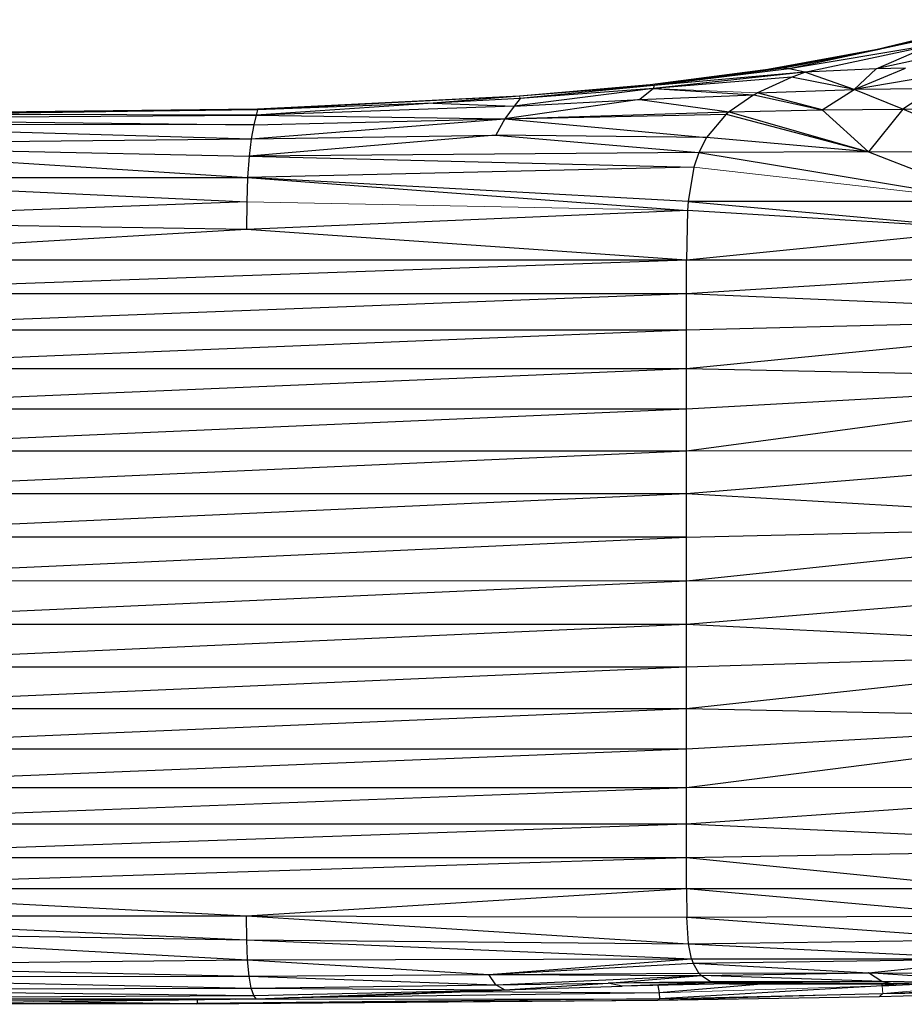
# Model space of a CAD drawing. Header units: millimetres. Extents: x 0 to 1300, y 1 to 464.
# Tile 3 of 52: x 235 to 272, y 1 to 43. Entities that reach past the tile are written whole.
import ezdxf

# ---------------------------------------------------------------- set-up
doc = ezdxf.new("R2010")
doc.units = ezdxf.units.MM

msp = doc.modelspace()

# ---------------------------------------------------------------- linework, layer by layer
at = {"color": 7, "linetype": 'Continuous', "lineweight": 25}
for p, q in [((277.316, 42.841), (267.543, 40.74)), ((276.201, 42.73), (271.184, 41.546)), ((275.745, 42.624), (271.184, 41.546)), ((273.542, 41.742), (267.543, 40.74)), ((268.203, 40.598), (273.542, 41.742)), ((275.855, 41.754), (271.25, 40.736)), ((271.25, 40.736), (273.542, 41.742)), ((271.184, 41.546), (266.629, 40.711)), ((271.698, 41.633), (266.634, 40.712)), ((271.635, 41.62), (267.063, 40.767)), ((271.405, 41.57), (267.291, 40.764)), ((271.762, 41.647), (271.184, 41.546)), ((267.063, 40.767), (261.607, 40.064)), ((267.291, 40.764), (261.607, 40.064)), ((268.203, 40.598), (261.75, 39.905)), ((267.641, 40.389), (261.75, 39.905)), ((267.291, 40.764), (261.754, 40.029)), ((267.543, 40.74), (261.754, 40.029)), ((268.203, 40.598), (261.754, 40.029)), ((266.168, 39.715), (267.641, 40.389)), ((267.291, 40.764), (267.063, 40.767)), ((267.543, 40.74), (267.291, 40.764)), ((268.203, 40.598), (267.543, 40.74)), ((267.641, 40.389), (268.203, 40.598)), ((270.315, 39.859), (267.641, 40.389)), ((271.25, 40.736), (268.203, 40.598)), ((270.315, 39.859), (268.203, 40.598)), ((275.677, 40.771), (270.315, 39.859)), ((270.315, 39.859), (272.508, 40.764)), ((270.315, 39.859), (271.25, 40.736)), ((272.508, 40.764), (271.25, 40.736)), ((261.607, 40.064), (256.024, 39.571)), ((261.754, 40.029), (256.024, 39.571)), ((261.754, 40.029), (256.046, 39.478)), ((261.607, 40.064), (261.754, 40.029)), ((261.754, 40.029), (261.75, 39.905)), ((256.024, 39.571), (244.824, 38.989)), ((256.024, 39.571), (244.827, 39.014)), ((256.024, 39.571), (252.331, 39.27)), ((261.75, 39.905), (255.788, 39.141)), ((261.75, 39.905), (256.046, 39.478)), ((261.75, 39.905), (261.162, 39.428)), ((261.162, 39.428), (266.029, 39.636)), ((261.75, 39.905), (266.029, 39.636)), ((266.029, 39.636), (264.973, 38.908)), ((266.029, 39.636), (266.168, 39.715)), ((266.029, 39.636), (268.953, 38.991)), ((266.168, 39.715), (270.315, 39.859)), ((268.953, 38.991), (266.168, 39.715)), ((268.953, 38.991), (270.315, 39.859)), ((273.726, 39.887), (270.315, 39.859)), ((272.39, 39.018), (270.315, 39.859)), ((273.726, 39.887), (272.39, 39.018)), ((252.331, 39.27), (244.765, 38.764)), ((255.788, 39.141), (244.765, 38.764)), ((252.331, 39.27), (244.824, 38.989)), ((256.046, 39.478), (252.331, 39.27)), ((252.331, 39.27), (255.788, 39.141)), ((261.162, 39.428), (255.385, 38.602)), ((255.788, 39.141), (255.385, 38.602)), ((256.046, 39.478), (255.788, 39.141)), ((255.788, 39.141), (261.162, 39.428)), ((261.162, 39.428), (264.973, 38.908)), ((222.152, 38.601), (244.765, 38.764)), ((244.827, 39.014), (225.744, 38.791)), ((229.77, 38.795), (244.827, 39.014)), ((244.824, 38.989), (229.77, 38.795)), ((244.765, 38.764), (229.77, 38.795)), ((244.765, 38.764), (244.668, 38.347)), ((244.824, 38.989), (244.765, 38.764)), ((244.765, 38.764), (255.385, 38.602)), ((244.824, 38.989), (244.827, 39.014)), ((255.385, 38.602), (264.973, 38.908)), ((255.385, 38.602), (264.851, 38.802)), ((264.851, 38.802), (264.011, 37.814)), ((264.973, 38.908), (264.851, 38.802)), ((264.851, 38.802), (270.935, 37.192)), ((264.973, 38.908), (268.953, 38.991)), ((264.973, 38.908), (270.935, 37.192)), ((268.953, 38.991), (272.39, 39.018)), ((270.935, 37.192), (268.953, 38.991)), ((272.39, 39.018), (270.935, 37.192)), ((276.776, 37.171), (272.39, 39.018)), ((278.015, 38.941), (272.39, 39.018)), ((222.152, 38.601), (244.668, 38.347)), ((222.152, 38.39), (244.558, 37.755)), ((244.668, 38.347), (222.152, 38.39)), ((244.558, 37.755), (255.385, 38.602)), ((244.668, 38.347), (244.558, 37.755)), ((244.668, 38.347), (255.385, 38.602)), ((255.385, 38.602), (255.005, 37.908)), ((255.385, 38.602), (264.011, 37.814)), ((255.005, 37.908), (244.462, 37.003)), ((244.558, 37.755), (255.005, 37.908)), ((255.005, 37.908), (263.675, 37.16)), ((264.011, 37.814), (255.005, 37.908)), ((222.235, 37.505), (244.558, 37.755)), ((222.235, 37.502), (244.462, 37.003)), ((222.235, 37.499), (244.4, 36.102)), ((244.558, 37.755), (244.462, 37.003)), ((264.011, 37.814), (263.675, 37.16)), ((270.935, 37.192), (264.011, 37.814)), ((263.675, 37.16), (244.462, 37.003)), ((263.675, 37.16), (263.462, 36.535)), ((270.935, 37.192), (263.675, 37.16)), ((263.675, 37.16), (276.336, 35.08)), ((270.935, 37.192), (276.336, 35.08)), ((276.776, 37.171), (270.935, 37.192)), ((244.462, 37.003), (244.4, 36.102)), ((244.462, 37.003), (263.462, 36.535)), ((263.462, 36.535), (244.4, 36.102)), ((263.462, 36.535), (263.218, 35.079)), ((222.152, 36.104), (244.369, 35.059)), ((222.152, 36.104), (244.4, 36.102)), ((244.4, 36.102), (244.369, 35.059)), ((244.4, 36.102), (263.19, 34.687)), ((263.218, 35.079), (244.4, 36.102)), ((244.369, 35.059), (222.152, 34.227)), ((244.369, 35.059), (244.357, 33.878)), ((263.218, 35.079), (263.19, 34.687)), ((276.336, 35.08), (263.218, 35.079)), ((263.218, 35.079), (276.281, 33.881)), ((263.19, 34.687), (244.357, 33.878)), ((263.19, 34.687), (263.152, 32.564)), ((276.281, 33.881), (263.19, 34.687)), ((244.357, 33.878), (222.152, 34.227)), ((244.357, 33.878), (222.152, 32.564)), ((263.152, 32.564), (244.357, 33.878)), ((276.281, 33.881), (263.152, 32.564)), ((345.411, 32.564), (222.152, 32.564)), ((263.152, 32.564), (222.152, 31.123)), ((263.152, 5.727), (263.152, 32.564)), ((285.987, 32.564), (263.152, 31.123)), ((263.152, 31.123), (222.152, 29.57)), ((263.152, 31.123), (222.152, 31.123)), ((285.987, 30.165), (263.152, 31.123)), ((285.987, 30.165), (263.152, 27.922)), ((285.987, 30.165), (263.152, 29.57)), ((263.152, 29.57), (222.152, 27.922)), ((263.152, 29.57), (222.152, 29.57)), ((263.152, 27.922), (222.152, 27.922)), ((263.152, 27.922), (222.235, 26.2)), ((285.987, 27.465), (263.152, 27.922)), ((285.987, 27.465), (263.152, 24.411)), ((285.987, 27.465), (263.152, 26.196)), ((263.152, 26.196), (222.235, 26.196)), ((263.152, 26.196), (222.235, 24.415)), ((263.152, 24.411), (222.235, 24.411)), ((263.152, 24.411), (222.235, 22.587)), ((285.987, 24.447), (263.152, 22.584)), ((285.987, 24.447), (263.152, 24.411)), ((263.152, 22.584), (222.235, 22.584)), ((263.152, 22.584), (222.235, 20.735)), ((285.987, 21.26), (263.152, 22.584)), ((263.152, 18.87), (285.987, 21.26)), ((263.152, 20.731), (285.987, 21.26)), ((222.152, 18.87), (263.152, 20.731)), ((263.152, 20.731), (222.235, 20.731)), ((222.152, 17.019), (263.152, 18.87)), ((263.152, 17.019), (285.987, 18.87)), ((222.152, 17.019), (263.152, 17.019)), ((222.152, 15.194), (263.152, 17.019)), ((263.152, 17.019), (285.987, 15.875)), ((263.152, 15.194), (285.987, 15.875)), ((263.152, 13.412), (285.987, 15.875)), ((222.152, 15.194), (263.152, 15.194)), ((222.235, 13.415), (263.152, 15.194)), ((222.235, 13.412), (263.152, 13.412)), ((222.235, 11.693), (263.152, 13.412)), ((263.152, 13.412), (285.987, 12.942)), ((263.152, 11.689), (285.987, 12.942)), ((263.152, 10.043), (285.987, 12.942)), ((222.152, 10.043), (263.152, 11.689)), ((222.235, 11.689), (263.152, 11.689)), ((222.152, 10.043), (263.152, 10.043)), ((222.152, 8.489), (263.152, 10.043)), ((263.152, 10.043), (285.987, 10.074)), ((263.152, 8.489), (285.987, 10.074)), ((222.152, 8.489), (263.152, 8.489)), ((222.152, 7.045), (263.152, 8.489)), ((263.152, 8.489), (285.987, 7.444)), ((263.152, 7.045), (285.987, 7.444)), ((222.152, 7.045), (263.152, 7.045)), ((222.152, 5.727), (263.152, 7.045)), ((263.152, 7.045), (276.273, 5.727)), ((222.152, 5.727), (364.208, 5.727)), ((222.152, 5.727), (244.357, 4.551)), ((244.357, 4.551), (263.152, 5.727)), ((263.152, 5.727), (276.281, 4.553)), ((263.152, 5.727), (263.162, 4.496)), ((222.152, 4.55), (244.357, 4.551)), ((222.152, 4.55), (244.369, 3.527)), ((244.357, 4.551), (263.162, 4.496)), ((244.369, 3.527), (244.357, 4.551)), ((244.357, 4.551), (263.24, 3.357)), ((263.162, 4.496), (276.281, 4.553)), ((263.162, 4.496), (276.336, 3.541)), ((263.24, 3.357), (263.162, 4.496)), ((222.235, 3.889), (244.369, 3.527)), ((222.235, 3.886), (244.4, 2.666)), ((244.369, 3.527), (263.24, 3.357)), ((244.4, 2.666), (244.369, 3.527)), ((244.369, 3.527), (263.373, 2.722)), ((263.24, 3.357), (276.336, 3.541)), ((263.24, 3.357), (276.485, 2.71)), ((263.373, 2.722), (263.24, 3.357)), ((222.152, 2.443), (244.4, 2.666)), ((244.4, 2.666), (263.373, 2.722)), ((244.4, 2.666), (254.711, 2.048)), ((244.462, 1.976), (244.4, 2.666)), ((254.711, 2.048), (263.373, 2.722)), ((254.711, 2.048), (263.442, 2.526)), ((263.373, 2.722), (276.485, 2.71)), ((263.373, 2.722), (263.442, 2.526)), ((263.442, 2.526), (276.485, 2.71)), ((263.442, 2.526), (270.934, 2.114)), ((263.675, 2.11), (263.442, 2.526)), ((270.934, 2.114), (276.485, 2.71)), ((222.152, 2.443), (244.462, 1.976)), ((254.711, 2.048), (263.675, 2.11)), ((263.675, 2.11), (270.934, 2.114)), ((263.774, 1.997), (263.675, 2.11)), ((263.774, 1.997), (270.934, 2.114)), ((270.934, 2.114), (276.776, 2.081)), ((277.26, 1.674), (270.934, 2.114)), ((271.499, 1.742), (270.934, 2.114)), ((222.235, 1.94), (244.462, 1.976)), ((222.235, 1.938), (244.558, 1.467)), ((244.462, 1.976), (254.711, 2.048)), ((244.558, 1.467), (244.462, 1.976)), ((244.462, 1.976), (255.005, 1.608)), ((255.005, 1.608), (254.711, 2.048)), ((254.711, 2.048), (263.774, 1.997)), ((255.005, 1.608), (263.774, 1.997)), ((259.801, 1.682), (263.774, 1.997)), ((264.18, 1.735), (259.801, 1.682)), ((264.317, 1.693), (259.801, 1.682)), ((264.317, 1.693), (260.399, 1.541)), ((271.499, 1.742), (263.774, 1.997)), ((264.18, 1.735), (263.774, 1.997)), ((271.499, 1.742), (264.18, 1.735)), ((264.317, 1.693), (264.18, 1.735)), ((271.499, 1.742), (264.317, 1.693)), ((271.897, 1.659), (264.317, 1.693)), ((264.972, 1.654), (264.317, 1.693)), ((277.26, 1.674), (271.499, 1.742)), ((277.599, 1.56), (271.499, 1.742)), ((271.897, 1.659), (271.499, 1.742)), ((222.235, 1.405), (244.558, 1.467)), ((222.235, 1.404), (244.668, 1.144)), ((244.558, 1.467), (255.005, 1.608)), ((244.668, 1.144), (244.558, 1.467)), ((244.558, 1.467), (255.384, 1.39)), ((244.668, 1.144), (255.384, 1.39)), ((244.765, 1.01), (255.384, 1.39)), ((261.99, 1.265), (246.151, 1.051)), ((250.309, 1.173), (255.607, 1.397)), ((250.309, 1.173), (255.384, 1.39)), ((253.622, 1.313), (261.99, 1.265)), ((255.005, 1.608), (259.801, 1.682)), ((255.384, 1.39), (255.005, 1.608)), ((255.384, 1.39), (259.801, 1.682)), ((255.384, 1.39), (260.399, 1.541)), ((260.399, 1.541), (259.801, 1.682)), ((264.972, 1.654), (260.399, 1.541)), ((261.934, 1.579), (261.99, 1.265)), ((266.535, 1.654), (261.99, 1.265)), ((261.99, 1.265), (262.003, 1.009)), ((271.516, 1.56), (262.003, 1.009)), ((271.897, 1.659), (264.972, 1.654)), ((264.972, 1.654), (272.087, 1.654)), ((271.395, 1.111), (280.511, 1.343)), ((271.395, 1.111), (279.962, 1.328)), ((271.486, 1.654), (271.516, 1.56)), ((272.258, 1.65), (271.516, 1.56)), ((271.516, 1.56), (272.963, 1.633)), ((271.548, 1.236), (278.45, 1.495)), ((271.548, 1.236), (280.438, 1.428)), ((271.548, 1.236), (280.511, 1.343)), ((277.599, 1.56), (271.897, 1.659)), ((271.897, 1.659), (278.014, 1.51)), ((222.152, 0.873), (244.765, 1.01)), ((222.235, 1.027), (244.668, 1.144)), ((222.235, 1.027), (244.765, 1.01)), ((233.525, 0.864), (244.765, 1.01)), ((235.266, 0.887), (242.243, 0.802)), ((242.234, 0.797), (261.93, 0.948)), ((242.242, 0.977), (242.243, 0.802)), ((262.003, 1.009), (242.243, 0.802)), ((242.243, 0.802), (261.93, 0.948)), ((243.897, 0.999), (262.003, 1.009)), ((244.765, 1.01), (244.668, 1.144)), ((244.765, 1.01), (250.309, 1.173)), ((261.93, 0.948), (271.395, 1.111)), ((262.003, 1.009), (261.93, 0.948)), ((262.003, 1.009), (271.548, 1.236)), ((271.395, 1.111), (271.548, 1.236)), ((242.243, 0.802), (221.982, 0.773)), ((242.243, 0.802), (242.234, 0.797))]:
    msp.add_line(p, q, dxfattribs=at)
at = {"color": 142, "linetype": 'Continuous', "lineweight": 18, "true_color": 0x0080c0}
for p, q in [((256.024, 39.571), (256.046, 39.478)), ((266.168, 39.715), (261.75, 39.905)), ((276.336, 35.08), (263.462, 36.535)), ((263.19, 34.687), (244.369, 35.059)), ((222.152, 18.87), (345.411, 18.87)), ((261.99, 1.265), (271.516, 1.56)), ((271.516, 1.56), (271.548, 1.236)), ((271.548, 1.236), (275.468, 1.572)), ((261.93, 0.948), (271.548, 1.236)), ((221.982, 0.773), (242.234, 0.797))]:
    msp.add_line(p, q, dxfattribs=at)

doc.saveas('drawing.dxf')
